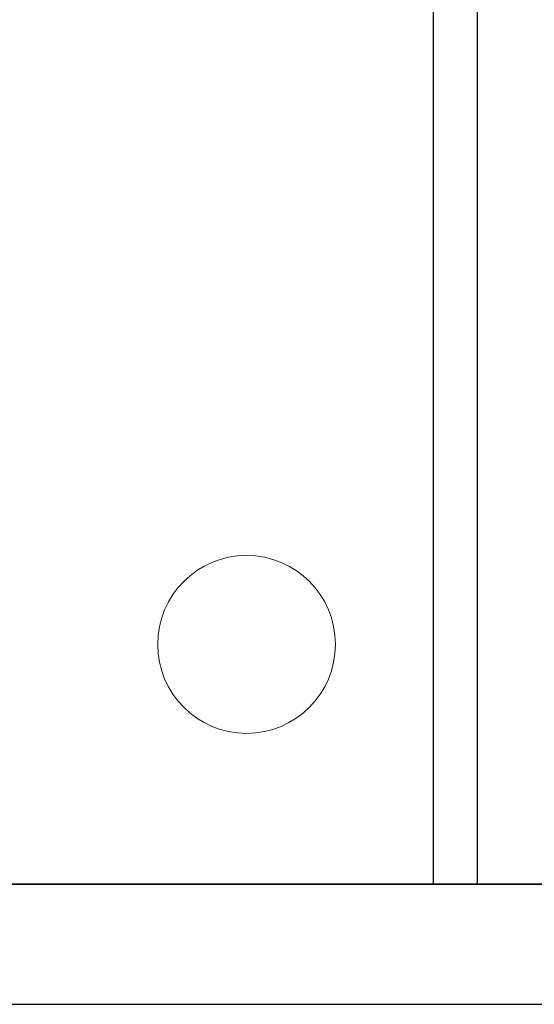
# Model space of a CAD drawing. Header units: metres. Extents: x 397.7 to 427.5, y 12.7 to 28.4.
# Tile 21 of 135: x 410.2 to 411.4, y 12.8 to 15.1. Entities that reach past the tile are written whole.
import ezdxf

# ---------------------------------------------------------------- set-up
doc = ezdxf.new("R2010")
doc.units = ezdxf.units.M
doc.layers.add('01_SUELOS', color=7, linetype='Continuous', lineweight=25, true_color=0x007f00)
for name, color, linetype, lineweight in [('A-COLS-____-MCUT', 7, 'Continuous', 18), ('A-COLS-____-OTLN', 7, 'Continuous', 18), ('A-WALL-____-MCUT', 7, 'Continuous', 25), ('A-WALL-____-OTLN', 7, 'Continuous', 25)]:
    doc.layers.add(name, color=color, linetype=linetype, lineweight=lineweight)

# ---------------------------------------------------------------- blocks, each defined once
blk = doc.blocks.new('Family - Evans P3-156217-06_PCI_P3')
at = {"layer": 'A-WALL-____-MCUT', "color": 253, "true_color": 0xaaaaaa}
for p, q in [((3.5556, 0.1), (0, 0.1)), ((3.5556, 0), (3.5556, 0.1)), ((0, 0), (3.5556, 0))]:
    blk.add_line(p, q, dxfattribs=at)
at = {"layer": 'A-WALL-____-OTLN', "color": 253, "true_color": 0xaaaaaa}
for p, q in [((3.5556, 0.1), (0, 0.1)), ((3.5556, 0), (3.5556, 0.1)), ((0, 0), (3.5556, 0))]:
    blk.add_line(p, q, dxfattribs=at)
at = {"layer": 'A-WALL-____-OTLN', "color": 253, "lineweight": 18, "true_color": 0xaaaaaa}
blk.add_line((0, 0), (3.5556, 0), dxfattribs=at)
blk = doc.blocks.new('Family - Paviment P3-156431-06_PCI_P3')
at = {"layer": '01_SUELOS', "color": 9, "true_color": 0xaad4aa}
for p, q in [((0, 0), (25.4182, 0)), ((25.4182, 0), (0, 0))]:
    blk.add_line(p, q, dxfattribs=at)
blk = doc.blocks.new('Family - Mur P3-156572-06_PCI_P3')
at = {"layer": 'A-WALL-____-MCUT', "color": 253, "true_color": 0xaaaaaa}
for p, q in [((25.4717, 0.27), (0.0535, 0.27)), ((0, 0), (25.4157, 0))]:
    blk.add_line(p, q, dxfattribs=at)
at = {"layer": 'A-WALL-____-OTLN', "color": 253, "true_color": 0xaaaaaa}
for p, q in [((25.4717, 0.27), (0.0535, 0.27)), ((0, 0), (25.4157, 0))]:
    blk.add_line(p, q, dxfattribs=at)
at = {"layer": 'A-WALL-____-OTLN', "color": 253, "lineweight": 18, "true_color": 0xaaaaaa}
blk.add_line((0, 0), (25.4157, 0), dxfattribs=at)
blk = doc.blocks.new('Family - Pilar P3-156582-06_PCI_P3')
at = {"layer": 'A-COLS-____-MCUT', "color": 253, "true_color": 0xaaaaaa}
for start, end in [(360, 180), (180, 360)]:
    blk.add_arc((0.2, 0.2), 0.2, start, end, dxfattribs=at)
at = {"layer": 'A-COLS-____-OTLN', "color": 253, "true_color": 0xaaaaaa}
for start, end in [(360, 180), (180, 360)]:
    blk.add_arc((0.2, 0.2), 0.2, start, end, dxfattribs=at)
blk = doc.blocks.new('LONDR55-XX_ZZ-ARQ-CAA-M3D-Londres55_ifc-1-06_PCI_P3')
at = {"layer": '01_SUELOS', "color": 253, "lineweight": 18, "true_color": 0xaaaaaa}
blk.add_blockref('Family - Paviment P3-156431-06_PCI_P3', (398.2952, 13.1106), dxfattribs=at)
at = {"layer": 'A-COLS-____-OTLN', "color": 253, "lineweight": 18, "true_color": 0xaaaaaa}
blk.add_blockref('Family - Pilar P3-156582-06_PCI_P3', (410.5337, 13.4495), dxfattribs=at)
at = {"layer": 'A-WALL-____-OTLN', "color": 253, "lineweight": 18, "true_color": 0xaaaaaa, "rotation": 270}
blk.add_blockref('Family - Evans P3-156217-06_PCI_P3', (411.1536, 16.6662), dxfattribs=at)
at = {"layer": 'A-WALL-____-OTLN', "color": 253, "lineweight": 18, "true_color": 0xaaaaaa}
blk.add_blockref('Family - Mur P3-156572-06_PCI_P3', (398.2417, 12.8406), dxfattribs=at)

msp = doc.modelspace()

# ---------------------------------------------------------------- block references
at = {"lineweight": 5}
msp.add_blockref('LONDR55-XX_ZZ-ARQ-CAA-M3D-Londres55_ifc-1-06_PCI_P3', (0, 0), dxfattribs=at)

doc.saveas('drawing.dxf')
